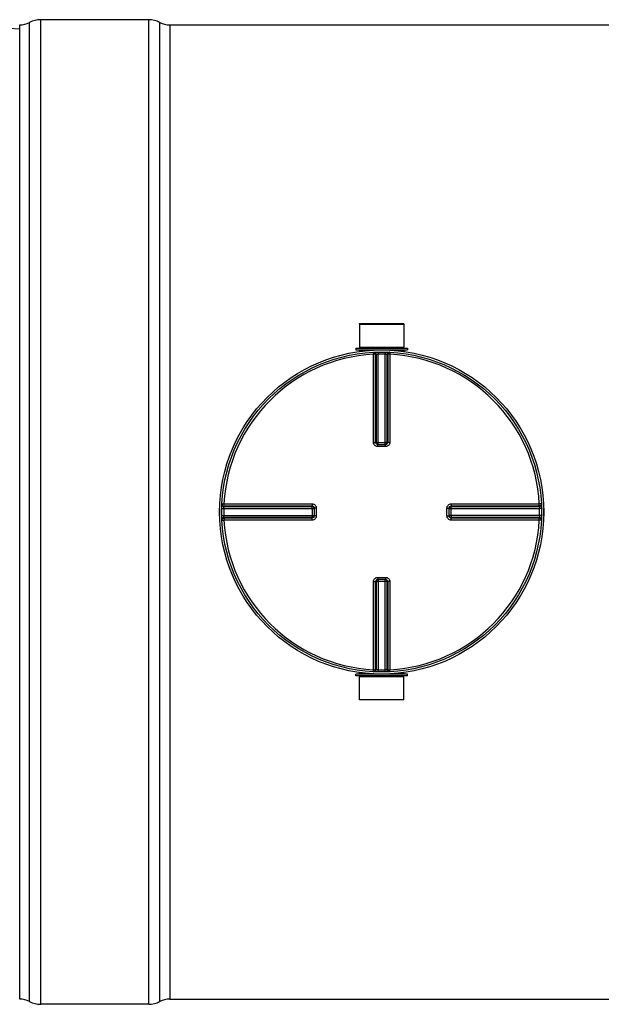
# Model space of a CAD drawing. Header units: millimetres. Extents: x 0 to 297, y 0 to 210.
# Tile 3 of 27: x 40 to 67, y 71 to 117. Entities that reach past the tile are written whole.
import ezdxf

# ---------------------------------------------------------------- set-up
doc = ezdxf.new("R2010")
doc.units = ezdxf.units.MM
doc.header["$LTSCALE"] = 16.335
doc.layers.get('0').update_dxf_attribs({"linetype": 'CONTINUOUS'})
doc.layers.add('01_GLOBAL', color=7, linetype='CONTINUOUS')
doc.layers.add('AXES_REF', color=7, linetype='CONTINUOUS')

msp = doc.modelspace()

# ---------------------------------------------------------------- linework, layer by layer
at = {"color": 7, "linetype": 'Continuous'}
for p, q in [((39.812, 116.936), (38.672, 116.996)), ((39.812, 70.856), (39.812, 117.136)), ((45.942, 117.386), (40.812, 117.386)), ((46.942, 117.136), (164.443, 117.136)), ((55.957, 102.926), (55.962, 101.826)), ((55.957, 102.926), (58.067, 102.926)), ((58.067, 102.926), (58.062, 101.826)), ((55.782, 101.776), (55.782, 101.696)), ((55.782, 101.776), (58.242, 101.776)), ((55.782, 101.696), (58.242, 101.696)), ((55.962, 101.826), (56.012, 101.776)), ((55.962, 101.826), (58.062, 101.826)), ((55.962, 101.686), (55.962, 101.624)), ((58.062, 101.826), (58.012, 101.776)), ((58.062, 101.686), (58.062, 101.624)), ((58.242, 101.776), (58.242, 101.696)), ((56.826, 97.2), (56.816, 97.2)), ((56.826, 97.2), (57.199, 97.2)), ((57.208, 97.2), (57.199, 97.2)), ((53.809, 94.192), (53.809, 94.192)), ((53.809, 94.192), (53.809, 94.183)), ((53.809, 94.183), (53.809, 93.809)), ((60.216, 94.183), (60.216, 94.192)), ((60.216, 93.809), (60.216, 94.183)), ((53.809, 93.809), (53.809, 93.8)), ((53.809, 93.8), (53.809, 93.8)), ((60.216, 93.8), (60.216, 93.809)), ((56.816, 90.792), (56.826, 90.793)), ((57.199, 90.793), (56.826, 90.793)), ((57.199, 90.793), (57.208, 90.792)), ((55.782, 86.216), (55.782, 86.296)), ((58.242, 86.296), (55.782, 86.296)), ((58.242, 86.216), (55.782, 86.216)), ((55.957, 85.066), (55.962, 86.166)), ((55.962, 86.306), (55.962, 86.368)), ((55.962, 86.166), (56.012, 86.216)), ((58.062, 86.166), (55.962, 86.166)), ((58.062, 86.166), (58.012, 86.216)), ((58.062, 86.306), (58.062, 86.368)), ((58.067, 85.066), (58.062, 86.166)), ((58.242, 86.216), (58.242, 86.296)), ((58.067, 85.066), (55.957, 85.066)), ((46.942, 70.856), (164.443, 70.856)), ((45.942, 70.606), (40.812, 70.606))]:
    msp.add_line(p, q, dxfattribs=at)
at = {"color": 9, "linetype": 'Continuous'}
for p, q in [((40.283, 70.739), (40.283, 117.254)), ((40.812, 70.606), (40.812, 117.386)), ((45.942, 70.606), (45.942, 117.386)), ((46.471, 70.739), (46.471, 117.254)), ((46.942, 117.136), (46.942, 70.856)), ((55.962, 101.686), (56.627, 101.686)), ((56.619, 101.586), (56.624, 101.489)), ((56.848, 101.594), (56.851, 101.497)), ((57.176, 101.594), (57.174, 101.497)), ((57.397, 101.686), (58.062, 101.686)), ((57.406, 101.586), (57.401, 101.489)), ((56.624, 97.301), (56.624, 101.489)), ((56.723, 97.3), (56.723, 101.486)), ((56.751, 101.488), (56.751, 97.297)), ((56.851, 97.2), (56.851, 101.497)), ((57.174, 97.2), (57.174, 101.497)), ((57.273, 97.297), (57.273, 101.488)), ((57.301, 101.486), (57.301, 97.3)), ((57.401, 101.489), (57.401, 97.301)), ((56.723, 97.3), (56.751, 97.297)), ((56.826, 97.101), (56.826, 97.2)), ((57.012, 97.101), (56.826, 97.101)), ((56.851, 97.296), (57.174, 97.296)), ((57.199, 97.101), (57.012, 97.101)), ((57.199, 97.101), (57.199, 97.2)), ((57.273, 97.297), (57.301, 97.3)), ((49.414, 94.16), (49.511, 94.158)), ((49.423, 94.39), (49.52, 94.385)), ((49.511, 94.158), (53.809, 94.158)), ((49.52, 94.385), (53.708, 94.385)), ((49.52, 94.385), (49.69, 94.385)), ((49.521, 94.257), (53.711, 94.257)), ((49.522, 94.285), (53.709, 94.285)), ((53.711, 94.257), (53.709, 94.285)), ((53.712, 94.158), (53.712, 93.835)), ((53.908, 94.183), (53.809, 94.183)), ((53.908, 94.183), (53.908, 93.809)), ((60.117, 94.183), (60.216, 94.183)), ((60.117, 93.809), (60.117, 94.183)), ((60.216, 94.158), (64.513, 94.158)), ((60.312, 93.835), (60.312, 94.158)), ((60.316, 94.285), (60.313, 94.257)), ((60.313, 94.257), (64.504, 94.257)), ((60.316, 94.285), (64.503, 94.285)), ((60.317, 94.385), (64.505, 94.385)), ((64.602, 94.39), (64.505, 94.385)), ((64.611, 94.16), (64.513, 94.158)), ((49.414, 93.832), (49.511, 93.835)), ((49.423, 93.603), (49.52, 93.608)), ((49.511, 93.835), (53.809, 93.835)), ((53.708, 93.608), (49.52, 93.608)), ((53.711, 93.735), (49.521, 93.735)), ((53.709, 93.707), (49.522, 93.707)), ((52.504, 93.608), (52.29, 93.608)), ((53.709, 93.707), (53.711, 93.735)), ((53.908, 93.809), (53.809, 93.809)), ((60.117, 93.809), (60.216, 93.809)), ((64.513, 93.835), (60.216, 93.835)), ((60.313, 93.735), (60.316, 93.707)), ((64.504, 93.735), (60.313, 93.735)), ((64.503, 93.707), (60.316, 93.707)), ((64.505, 93.608), (60.317, 93.608)), ((64.602, 93.603), (64.505, 93.608)), ((64.611, 93.832), (64.513, 93.835)), ((56.826, 90.892), (56.826, 90.793)), ((56.826, 90.892), (57.012, 90.892)), ((56.851, 90.793), (56.851, 86.495)), ((57.012, 90.892), (57.199, 90.892)), ((57.174, 86.495), (57.174, 90.793)), ((57.199, 90.892), (57.199, 90.793)), ((56.624, 86.504), (56.624, 90.692)), ((56.751, 90.695), (56.723, 90.693)), ((56.723, 86.506), (56.723, 90.693)), ((56.751, 90.695), (56.751, 86.505)), ((57.174, 90.696), (56.851, 90.696)), ((57.273, 86.505), (57.273, 90.695)), ((57.301, 90.693), (57.273, 90.695)), ((57.301, 90.693), (57.301, 86.506)), ((57.401, 90.692), (57.401, 86.504)), ((56.627, 86.306), (55.962, 86.306)), ((56.619, 86.406), (56.624, 86.504)), ((56.848, 86.398), (56.851, 86.495)), ((57.176, 86.398), (57.174, 86.495)), ((58.062, 86.306), (57.397, 86.306)), ((57.406, 86.406), (57.401, 86.504))]:
    msp.add_line(p, q, dxfattribs=at)
for points in [[(50.174, 94.385), (50.326, 94.385), (50.475, 94.385), (50.618, 94.385), (50.758, 94.385), (50.893, 94.385), (51.025, 94.385), (51.152, 94.385), (51.276, 94.385), (51.397, 94.385), (51.515, 94.385), (51.631, 94.385), (51.744, 94.385), (51.856, 94.385), (51.966, 94.385)], [(52.398, 94.385), (52.505, 94.385), (52.614, 94.385)], [(52.724, 94.385), (52.835, 94.385), (52.949, 94.385)], [(53.065, 94.385), (53.185, 94.385), (53.309, 94.385), (53.437, 94.385), (53.57, 94.385), (53.708, 94.385)], [(51.855, 93.608), (51.744, 93.608), (51.63, 93.608), (51.514, 93.608), (51.396, 93.608), (51.275, 93.608), (51.151, 93.608), (51.024, 93.608), (50.893, 93.608), (50.757, 93.608), (50.618, 93.608), (50.474, 93.608), (50.326, 93.608), (50.174, 93.608), (50.017, 93.608), (49.856, 93.608), (49.69, 93.608)], [(52.182, 93.608), (52.074, 93.608), (51.965, 93.608)], [(53.708, 93.608), (53.57, 93.608), (53.437, 93.608), (53.308, 93.608), (53.184, 93.608), (53.064, 93.608), (52.948, 93.608), (52.834, 93.608), (52.723, 93.608), (52.613, 93.608), (52.504, 93.608)]]:
    msp.add_lwpolyline(points, dxfattribs=at)
at = {"color": 7, "linetype": 'Continuous'}
msp.add_circle((57.012, 93.996), 7.6, dxfattribs=at)
for centre, radius, start, end in [((39.812, 118.136), 1, 270, 298.0725), ((40.812, 116.261), 1.125, 90, 118.0725), ((45.942, 116.261), 1.125, 61.9275, 90), ((46.942, 118.136), 1, 241.9275, 270), ((55.952, 101.686), 0.01, 0, 90), ((58.072, 101.686), 0.01, 90, 180), ((57.012, 93.996), 7.7, 178.7668, 181.2332), ((57.012, 93.996), 7.7, 358.7668, 1.2332), ((55.952, 86.306), 0.01, 270, 360), ((58.072, 86.306), 0.01, 180, 270), ((39.812, 69.856), 1, 61.9275, 90), ((40.812, 71.731), 1.125, 241.9275, 270), ((45.942, 71.731), 1.125, 270, 298.0725), ((46.942, 69.856), 1, 90, 118.0725)]:
    msp.add_arc(centre, radius, start, end, dxfattribs=at)
at = {"color": 9, "linetype": 'Continuous'}
for centre, radius, start, end in [((57.012, 93.996), 7.503, 92.9675, 177.0325), ((57.112, 93.998), 7.498, 92.7532, 92.9681), ((57.012, 94.001), 7.498, 90, 91.236), ((57.012, 94.001), 7.498, 88.764, 90), ((56.913, 93.998), 7.498, 87.0319, 87.2468), ((57.012, 93.996), 7.503, 2.9675, 87.0325), ((56.827, 97.307), 0.107, 252.9521, 258.38), ((56.826, 97.304), 0.105, 258.3693, 264.7148), ((56.851, 105.877), 8.581, 269.8533, 270.0002), ((57.174, 105.881), 8.585, 269.9999, 270.1443), ((57.174, 97.296), 0.0985, 284.9841, 292.5387), ((57.174, 97.296), 0.0981, 292.5703, 300.1619), ((57.008, 93.996), 7.498, 178.7642, 181.2358), ((57.012, 93.897), 7.5, 177.0319, 177.2468), ((45.131, 94.158), 8.581, 359.9998, 0.1467), ((60.321, 94.182), 0.105, 168.3693, 174.7148), ((60.312, 94.158), 0.0985, 157.4613, 165.0159), ((60.323, 94.182), 0.107, 162.9521, 168.38), ((60.312, 94.158), 0.0981, 149.8381, 157.4297), ((68.898, 94.158), 8.585, 179.8557, 180.0001), ((57.013, 93.897), 7.5, 2.7532, 2.9681), ((57.017, 93.996), 7.498, 358.7642, 1.2358), ((57.012, 93.996), 7.503, 182.9675, 267.0325), ((57.012, 94.096), 7.5, 182.7532, 182.9681), ((45.127, 93.834), 8.585, 359.8557, 0.0001), ((53.713, 93.834), 0.0981, 329.8381, 337.4297), ((53.713, 93.834), 0.0985, 337.4613, 345.0159), ((53.703, 93.81), 0.106, 345.1861, 349.982), ((53.704, 93.81), 0.105, 349.9788, 354.5832), ((53.712, 93.835), 0.0997, 345.0029, 348.3948), ((57.012, 93.996), 7.503, 272.9675, 357.0325), ((68.893, 93.834), 8.581, 179.9998, 180.1467), ((57.013, 94.096), 7.5, 357.0319, 357.2468), ((56.85, 90.697), 0.0981, 112.5703, 120.1619), ((56.85, 90.697), 0.0985, 104.9841, 112.5387), ((57.199, 90.688), 0.105, 78.3693, 84.7148), ((57.198, 90.686), 0.107, 72.9521, 78.38), ((56.851, 82.111), 8.585, 89.9999, 90.1443), ((57.174, 82.115), 8.581, 89.8533, 90.0002), ((57.112, 93.994), 7.498, 267.0319, 267.2468), ((57.012, 93.991), 7.498, 268.764, 271.236), ((56.913, 93.994), 7.498, 272.7532, 272.9681)]:
    msp.add_arc(centre, radius, start, end, dxfattribs=at)
for points, knots in [([(56.619, 101.586), (56.645, 101.587), (56.701, 101.567), (56.723, 101.513), (56.723, 101.486)], [0, 0, 0, 0, 0.498597, 1, 1, 1, 1]), ([(56.647, 101.587), (56.673, 101.589), (56.729, 101.569), (56.751, 101.514), (56.751, 101.488)], [0, 0, 0, 0, 0.498599, 1, 1, 1, 1]), ([(57.377, 101.587), (57.351, 101.589), (57.296, 101.569), (57.273, 101.514), (57.273, 101.488)], [0, 0, 0, 0, 0.498599, 1, 1, 1, 1]), ([(57.406, 101.586), (57.38, 101.587), (57.324, 101.567), (57.301, 101.513), (57.301, 101.486)], [0, 0, 0, 0, 0.498567, 1, 1, 1, 1]), ([(56.723, 101.486), (56.72, 101.487), (56.686, 101.488), (56.653, 101.489), (56.624, 101.489)], [0, 0, 0, 0, 0.109221, 1, 1, 1, 1]), ([(56.751, 101.488), (56.755, 101.489), (56.788, 101.493), (56.821, 101.496), (56.851, 101.497)], [0, 0, 0, 0, 0.109867, 1, 1, 1, 1]), ([(57.174, 101.497), (57.186, 101.497), (57.219, 101.494), (57.253, 101.494), (57.273, 101.488)], [0, 0, 0, 0, 0.355616, 1, 1, 1, 1]), ([(57.401, 101.489), (57.389, 101.489), (57.356, 101.488), (57.322, 101.491), (57.301, 101.486)], [0, 0, 0, 0, 0.356334, 1, 1, 1, 1]), ([(56.624, 97.301), (56.636, 97.301), (56.669, 97.3), (56.702, 97.302), (56.723, 97.3)], [0, 0, 0, 0, 0.356432, 1, 1, 1, 1]), ([(56.826, 97.101), (56.774, 97.101), (56.667, 97.143), (56.624, 97.249), (56.624, 97.301)], [0, 0, 0, 0, 0.50046, 1, 1, 1, 1]), ([(56.751, 97.297), (56.754, 97.297), (56.78, 97.297), (56.806, 97.296), (56.829, 97.296)], [0, 0, 0, 0, 0.108162, 1, 1, 1, 1]), ([(57.273, 97.297), (57.27, 97.297), (57.245, 97.297), (57.219, 97.296), (57.196, 97.296)], [0, 0, 0, 0, 0.108156, 1, 1, 1, 1]), ([(57.401, 97.301), (57.401, 97.249), (57.357, 97.143), (57.25, 97.101), (57.199, 97.101)], [0, 0, 0, 0, 0.499825, 1, 1, 1, 1]), ([(57.301, 97.3), (57.301, 97.275), (57.281, 97.225), (57.232, 97.202), (57.208, 97.2)], [0, 0, 0, 0, 0.500557, 1, 1, 1, 1]), ([(57.401, 97.301), (57.389, 97.301), (57.356, 97.3), (57.323, 97.302), (57.301, 97.3)], [0, 0, 0, 0, 0.356432, 1, 1, 1, 1]), ([(49.421, 94.361), (49.42, 94.335), (49.44, 94.28), (49.494, 94.257), (49.521, 94.257)], [0, 0, 0, 0, 0.498599, 1, 1, 1, 1]), ([(49.423, 94.39), (49.421, 94.364), (49.441, 94.308), (49.496, 94.285), (49.522, 94.285)], [0, 0, 0, 0, 0.498567, 1, 1, 1, 1]), ([(49.511, 94.158), (49.512, 94.17), (49.515, 94.203), (49.514, 94.237), (49.521, 94.257)], [0, 0, 0, 0, 0.355616, 1, 1, 1, 1]), ([(49.52, 94.385), (49.52, 94.373), (49.521, 94.34), (49.518, 94.306), (49.522, 94.285)], [0, 0, 0, 0, 0.356334, 1, 1, 1, 1]), ([(53.708, 94.385), (53.708, 94.373), (53.708, 94.34), (53.707, 94.306), (53.709, 94.285)], [0, 0, 0, 0, 0.356428, 1, 1, 1, 1]), ([(53.708, 94.385), (53.759, 94.385), (53.866, 94.341), (53.908, 94.234), (53.908, 94.183)], [0, 0, 0, 0, 0.499829, 1, 1, 1, 1]), ([(53.709, 94.285), (53.733, 94.285), (53.784, 94.265), (53.806, 94.217), (53.809, 94.192)], [0, 0, 0, 0, 0.500599, 1, 1, 1, 1]), ([(53.712, 94.18), (53.712, 94.189), (53.712, 94.215), (53.713, 94.241), (53.711, 94.257)], [0, 0, 0, 0, 0.367753, 1, 1, 1, 1]), ([(60.117, 94.183), (60.117, 94.234), (60.159, 94.341), (60.266, 94.385), (60.317, 94.385)], [0, 0, 0, 0, 0.50046, 1, 1, 1, 1]), ([(60.312, 94.18), (60.312, 94.189), (60.313, 94.215), (60.312, 94.241), (60.313, 94.257)], [0, 0, 0, 0, 0.367614, 1, 1, 1, 1]), ([(60.317, 94.385), (60.317, 94.373), (60.316, 94.34), (60.318, 94.306), (60.316, 94.285)], [0, 0, 0, 0, 0.356432, 1, 1, 1, 1]), ([(64.602, 94.39), (64.603, 94.364), (64.583, 94.308), (64.529, 94.285), (64.503, 94.285)], [0, 0, 0, 0, 0.498597, 1, 1, 1, 1]), ([(64.503, 94.285), (64.503, 94.289), (64.504, 94.322), (64.505, 94.355), (64.505, 94.385)], [0, 0, 0, 0, 0.109221, 1, 1, 1, 1]), ([(64.604, 94.361), (64.605, 94.335), (64.585, 94.28), (64.53, 94.257), (64.504, 94.257)], [0, 0, 0, 0, 0.498599, 1, 1, 1, 1]), ([(64.504, 94.257), (64.505, 94.254), (64.509, 94.22), (64.512, 94.188), (64.513, 94.158)], [0, 0, 0, 0, 0.109867, 1, 1, 1, 1]), ([(49.421, 93.631), (49.42, 93.657), (49.44, 93.713), (49.494, 93.735), (49.521, 93.735)], [0, 0, 0, 0, 0.498599, 1, 1, 1, 1]), ([(49.423, 93.603), (49.421, 93.629), (49.441, 93.685), (49.496, 93.707), (49.522, 93.707)], [0, 0, 0, 0, 0.498597, 1, 1, 1, 1]), ([(49.521, 93.735), (49.52, 93.739), (49.516, 93.772), (49.513, 93.805), (49.511, 93.835)], [0, 0, 0, 0, 0.109867, 1, 1, 1, 1]), ([(49.522, 93.707), (49.521, 93.704), (49.521, 93.67), (49.52, 93.637), (49.52, 93.608)], [0, 0, 0, 0, 0.109221, 1, 1, 1, 1]), ([(53.708, 93.608), (53.708, 93.62), (53.708, 93.653), (53.707, 93.686), (53.709, 93.707)], [0, 0, 0, 0, 0.356432, 1, 1, 1, 1]), ([(53.908, 93.809), (53.908, 93.758), (53.866, 93.651), (53.759, 93.608), (53.708, 93.608)], [0, 0, 0, 0, 0.500171, 1, 1, 1, 1]), ([(53.712, 93.813), (53.712, 93.803), (53.712, 93.778), (53.713, 93.752), (53.711, 93.735)], [0, 0, 0, 0, 0.367614, 1, 1, 1, 1]), ([(60.317, 93.608), (60.266, 93.608), (60.159, 93.651), (60.117, 93.758), (60.117, 93.809)], [0, 0, 0, 0, 0.499825, 1, 1, 1, 1]), ([(60.316, 93.707), (60.291, 93.707), (60.241, 93.727), (60.218, 93.776), (60.216, 93.8)], [0, 0, 0, 0, 0.500557, 1, 1, 1, 1]), ([(60.312, 93.813), (60.312, 93.803), (60.313, 93.777), (60.312, 93.751), (60.313, 93.735)], [0, 0, 0, 0, 0.367753, 1, 1, 1, 1]), ([(60.317, 93.608), (60.317, 93.62), (60.316, 93.653), (60.318, 93.686), (60.316, 93.707)], [0, 0, 0, 0, 0.356432, 1, 1, 1, 1]), ([(64.602, 93.603), (64.603, 93.629), (64.583, 93.684), (64.529, 93.707), (64.503, 93.707)], [0, 0, 0, 0, 0.498567, 1, 1, 1, 1]), ([(64.505, 93.608), (64.505, 93.62), (64.504, 93.653), (64.507, 93.686), (64.503, 93.707)], [0, 0, 0, 0, 0.356334, 1, 1, 1, 1]), ([(64.513, 93.835), (64.513, 93.823), (64.51, 93.79), (64.51, 93.756), (64.504, 93.735)], [0, 0, 0, 0, 0.355616, 1, 1, 1, 1]), ([(64.604, 93.631), (64.605, 93.657), (64.585, 93.713), (64.53, 93.735), (64.504, 93.735)], [0, 0, 0, 0, 0.498599, 1, 1, 1, 1]), ([(56.624, 90.692), (56.624, 90.743), (56.667, 90.85), (56.774, 90.892), (56.826, 90.892)], [0, 0, 0, 0, 0.499825, 1, 1, 1, 1]), ([(56.723, 90.693), (56.723, 90.717), (56.743, 90.768), (56.792, 90.79), (56.816, 90.792)], [0, 0, 0, 0, 0.500557, 1, 1, 1, 1]), ([(57.199, 90.892), (57.25, 90.892), (57.357, 90.85), (57.401, 90.743), (57.401, 90.692)], [0, 0, 0, 0, 0.50046, 1, 1, 1, 1]), ([(56.624, 90.692), (56.636, 90.692), (56.669, 90.692), (56.702, 90.691), (56.723, 90.693)], [0, 0, 0, 0, 0.356432, 1, 1, 1, 1]), ([(56.751, 90.695), (56.754, 90.696), (56.78, 90.696), (56.806, 90.696), (56.829, 90.696)], [0, 0, 0, 0, 0.108156, 1, 1, 1, 1]), ([(57.273, 90.695), (57.27, 90.696), (57.245, 90.696), (57.219, 90.696), (57.196, 90.696)], [0, 0, 0, 0, 0.108162, 1, 1, 1, 1]), ([(57.401, 90.692), (57.389, 90.692), (57.356, 90.692), (57.323, 90.691), (57.301, 90.693)], [0, 0, 0, 0, 0.356432, 1, 1, 1, 1]), ([(56.619, 86.406), (56.645, 86.405), (56.701, 86.425), (56.723, 86.48), (56.723, 86.506)], [0, 0, 0, 0, 0.498567, 1, 1, 1, 1]), ([(56.624, 86.504), (56.636, 86.504), (56.669, 86.505), (56.702, 86.502), (56.723, 86.506)], [0, 0, 0, 0, 0.356334, 1, 1, 1, 1]), ([(56.647, 86.405), (56.673, 86.404), (56.729, 86.424), (56.751, 86.478), (56.751, 86.505)], [0, 0, 0, 0, 0.498599, 1, 1, 1, 1]), ([(56.851, 86.495), (56.839, 86.496), (56.806, 86.499), (56.772, 86.498), (56.751, 86.505)], [0, 0, 0, 0, 0.355616, 1, 1, 1, 1]), ([(57.273, 86.505), (57.27, 86.503), (57.237, 86.5), (57.204, 86.497), (57.174, 86.495)], [0, 0, 0, 0, 0.109867, 1, 1, 1, 1]), ([(57.377, 86.405), (57.351, 86.404), (57.296, 86.424), (57.273, 86.478), (57.273, 86.505)], [0, 0, 0, 0, 0.498599, 1, 1, 1, 1]), ([(57.301, 86.506), (57.305, 86.505), (57.338, 86.505), (57.371, 86.504), (57.401, 86.504)], [0, 0, 0, 0, 0.109221, 1, 1, 1, 1]), ([(57.406, 86.406), (57.38, 86.405), (57.324, 86.425), (57.301, 86.48), (57.301, 86.506)], [0, 0, 0, 0, 0.498567, 1, 1, 1, 1])]:
    msp.add_open_spline(points, degree=3, knots=knots, dxfattribs=at)
for points in [[(56.795, 97.204), (56.757, 97.216), (56.723, 97.26), (56.723, 97.3)], [(56.751, 97.297), (56.751, 97.255), (56.79, 97.208), (56.831, 97.199)], [(57.224, 97.211), (57.252, 97.227), (57.273, 97.264), (57.273, 97.297)], [(53.711, 94.257), (53.753, 94.257), (53.801, 94.219), (53.809, 94.178)], [(60.22, 94.213), (60.232, 94.251), (60.276, 94.285), (60.316, 94.285)], [(60.227, 94.208), (60.243, 94.236), (60.28, 94.257), (60.313, 94.257)], [(53.805, 93.783), (53.795, 93.743), (53.75, 93.707), (53.709, 93.707)], [(53.798, 93.785), (53.781, 93.756), (53.745, 93.735), (53.711, 93.735)], [(60.313, 93.735), (60.271, 93.735), (60.224, 93.773), (60.215, 93.815)], [(56.801, 90.782), (56.772, 90.765), (56.751, 90.729), (56.751, 90.695)], [(57.273, 90.695), (57.273, 90.737), (57.235, 90.785), (57.194, 90.793)], [(57.229, 90.788), (57.268, 90.777), (57.301, 90.733), (57.301, 90.693)]]:
    msp.add_open_spline(points, degree=3, dxfattribs=at)
at = {"layer": '01_GLOBAL', "color": 7, "linetype": 'Continuous'}
msp.add_circle((57.012, 93.996), 7.7, dxfattribs=at)
at = {"layer": 'AXES_REF', "color": 7, "linetype": 'Continuous'}
for p, q in [((55.962, 102.926), (55.962, 102.946)), ((55.962, 102.946), (58.062, 102.946)), ((58.062, 102.926), (58.062, 102.946))]:
    msp.add_line(p, q, dxfattribs=at)

doc.saveas('drawing.dxf')
